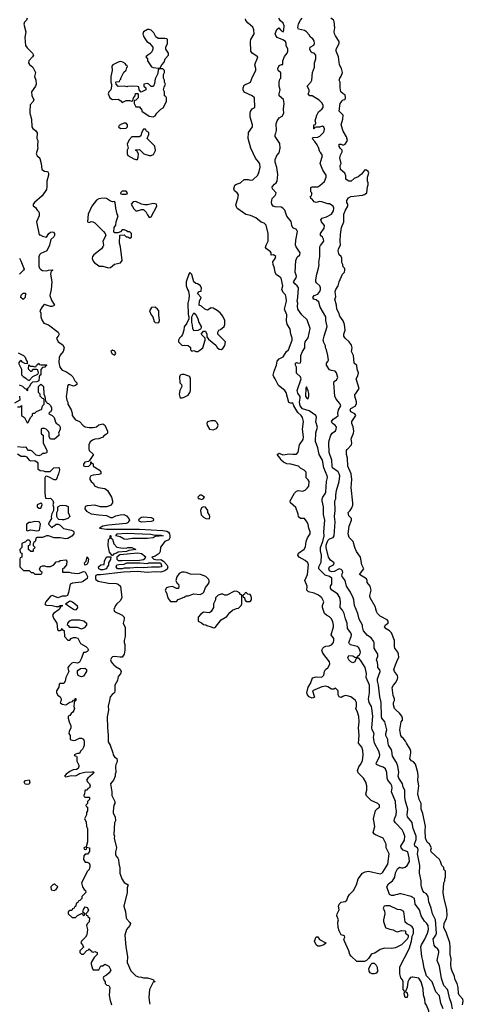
# Model space of a CAD drawing. Header units: inches. Extents: x 2601469 to 2753575, y 449403 to 582909.
# Tile 92 of 256: x 2645954 to 2650529, y 476497 to 486655. Entities that reach past the tile are written whole.
import ezdxf

# ---------------------------------------------------------------- set-up
doc = ezdxf.new("R2010")
doc.units = ezdxf.units.IN
doc.header["$MEASUREMENT"] = 0
for name, color, linetype in [('C6447', 7, 'Continuous'), ('C6448', 7, 'Continuous'), ('C6457', 7, 'Continuous')]:
    doc.layers.add(name, color=color, linetype=linetype)

msp = doc.modelspace()

# ---------------------------------------------------------------- linework, layer by layer
at = {"layer": 'C6447', "color": 4}
for points, elevation in [([(2646475, 480000), (2646465, 479990), (2646451, 479970), (2646452, 479950), (2646462, 479930), (2646431, 479870), (2646422, 479830), (2646410, 479806), (2646370, 479808), (2646362, 479798), (2646358, 479770), (2646332, 479730), (2646332, 479710), (2646347, 479687), (2646372, 479670), (2646382, 479650), (2646382, 479630), (2646372, 479610), (2646390, 479592), (2646430, 479585), (2646470, 479614), (2646498, 479622), (2646510, 479634), (2646522, 479638), (2646527, 479653), (2646532, 479652), (2646532, 479630), (2646518, 479622), (2646514, 479610), (2646511, 479570), (2646518, 479550), (2646512, 479528), (2646502, 479510), (2646483, 479497), (2646470, 479478), (2646454, 479470), (2646454, 479450), (2646465, 479410), (2646481, 479370), (2646481, 479350), (2646465, 479310), (2646462, 479290), (2646474, 479270), (2646473, 479233), (2646484, 479224), (2646510, 479218), (2646530, 479222), (2646570, 479242), (2646590, 479242), (2646610, 479234), (2646618, 479210), (2646618, 479170), (2646611, 479149), (2646602, 479130), (2646582, 479110), (2646570, 479086), (2646550, 479086), (2646514, 479070), (2646522, 479062), (2646538, 479058), (2646542, 479050), (2646544, 479004), (2646564, 478964), (2646565, 478950), (2646558, 478930), (2646541, 478919), (2646504, 478916), (2646470, 478898), (2646432, 478870), (2646414, 478850), (2646430, 478845), (2646484, 478856), (2646530, 478855), (2646550, 478863), (2646570, 478879), (2646627, 478893), (2646697, 478897), (2646715, 478895), (2646722, 478890), (2646705, 478870), (2646656, 478830), (2646642, 478810), (2646652, 478792), (2646674, 478770), (2646682, 478750), (2646674, 478730), (2646658, 478722), (2646650, 478706), (2646630, 478706), (2646624, 478696), (2646622, 478670), (2646614, 478650), (2646618, 478638), (2646630, 478634), (2646670, 478634), (2646674, 478630), (2646674, 478610), (2646654, 478590), (2646652, 478568), (2646634, 478550), (2646638, 478538), (2646654, 478530), (2646653, 478493), (2646644, 478476), (2646642, 478450), (2646622, 478410), (2646640, 478380), (2646642, 478330), (2646652, 478310), (2646652, 478172), (2646640, 478120), (2646614, 478110), (2646618, 478098), (2646630, 478094), (2646642, 478098), (2646646, 478110), (2646642, 478118), (2646674, 478110), (2646673, 478073), (2646653, 478047), (2646630, 478046), (2646614, 478030), (2646612, 477990), (2646630, 477962), (2646650, 477962), (2646670, 477954), (2646677, 477937), (2646677, 477917), (2646671, 477889), (2646652, 477870), (2646592, 477750), (2646602, 477710), (2646620, 477680), (2646632, 477670), (2646634, 477650), (2646594, 477610), (2646593, 477587), (2646573, 477567), (2646558, 477562), (2646553, 477547), (2646538, 477542), (2646530, 477506), (2646518, 477502), (2646514, 477490), (2646498, 477482), (2646490, 477466), (2646470, 477466), (2646454, 477450), (2646454, 477430), (2646493, 477393), (2646530, 477392), (2646550, 477412), (2646590, 477434), (2646594, 477434), (2646610, 477414), (2646622, 477418), (2646626, 477430), (2646606, 477446), (2646610, 477474), (2646630, 477502), (2646650, 477494), (2646662, 477470), (2646652, 477448), (2646634, 477430), (2646638, 477418), (2646653, 477413), (2646658, 477398), (2646674, 477390), (2646671, 477349), (2646650, 477326), (2646642, 477310), (2646652, 477270), (2646645, 477215), (2646632, 477190), (2646592, 477150), (2646585, 477130), (2646602, 477110), (2646612, 477088), (2646574, 477050), (2646574, 477030), (2646590, 477014), (2646610, 477014), (2646647, 477053), (2646662, 477058), (2646670, 477072), (2646678, 477058), (2646694, 477050), (2646698, 477038), (2646710, 477034), (2646730, 477042), (2646752, 477032), (2646754, 477010), (2646720, 476980), (2646692, 476928), (2646691, 476910), (2646704, 476864), (2646710, 476854), (2646770, 476854), (2646790, 476894), (2646810, 476894), (2646830, 476912), (2646872, 476890), (2646892, 476850), (2646877, 476823), (2646850, 476798), (2646818, 476782), (2646814, 476770), (2646824, 476744), (2646834, 476730), (2646834, 476710), (2646853, 476693), (2646874, 476690), (2646882, 476670), (2646878, 476590), (2646883, 476550), (2646899, 476490)], 32), ([(2646926, 480000), (2646950, 479979), (2646990, 479956), (2646999, 479930), (2646994, 479906), (2646970, 479878), (2646962, 479838), (2646936, 479790), (2646936, 479730), (2646931, 479709), (2646910, 479698), (2646886, 479670), (2646881, 479630), (2646866, 479574), (2646871, 479530), (2646856, 479464), (2646859, 479350), (2646867, 479273), (2646866, 479206), (2646885, 479170), (2646915, 479090), (2646918, 479070), (2646931, 479050), (2646954, 479034), (2646958, 479010), (2646957, 478990), (2646944, 478970), (2646941, 478950), (2646945, 478890), (2646938, 478870), (2646938, 478850), (2646921, 478810), (2646891, 478770), (2646905, 478690), (2646905, 478650), (2646936, 478590), (2646936, 478570), (2646925, 478550), (2646916, 478490), (2646918, 478470), (2646938, 478430), (2646942, 478390), (2646932, 478370), (2646925, 478250), (2646931, 478230), (2646927, 478210), (2646951, 478110), (2646943, 478070), (2646943, 478043), (2646947, 478027), (2646965, 478005), (2646971, 477991), (2646975, 477950), (2646986, 477906), (2646986, 477850), (2647006, 477790), (2647030, 477752), (2647072, 477730), (2647062, 477698), (2647061, 477650), (2647027, 477510), (2647045, 477450), (2647051, 477390), (2647057, 477377), (2647090, 477342), (2647096, 477330), (2647091, 477310), (2647056, 477270), (2647039, 477210), (2647048, 477090), (2647065, 476990), (2647062, 476930), (2647101, 476841), (2647152, 476792), (2647180, 476780), (2647210, 476778), (2647231, 476771), (2647270, 476771), (2647317, 476757), (2647334, 476750), (2647338, 476738), (2647352, 476730), (2647330, 476726), (2647291, 476649), (2647285, 476570), (2647291, 476511), (2647297, 476497)], 36), ([(2650000, 477296), (2649986, 477310), (2649950, 477326), (2649930, 477346), (2649914, 477454), (2649886, 477470), (2649850, 477474), (2649770, 477513), (2649730, 477514), (2649714, 477510), (2649702, 477490), (2649717, 477457), (2649721, 477430), (2649705, 477370), (2649706, 477350), (2649725, 477290), (2649730, 477285), (2649770, 477271), (2649806, 477266), (2649830, 477251), (2649850, 477246), (2649890, 477258), (2649930, 477254), (2649934, 477250), (2649934, 477230), (2649962, 477210), (2649962, 477190), (2649951, 477169), (2649892, 477110), (2649830, 477081), (2649790, 477073), (2649715, 477075), (2649670, 477062), (2649617, 477023), (2649590, 477017), (2649578, 477010), (2649551, 476969), (2649531, 476949), (2649510, 476938), (2649430, 476939), (2649372, 476992), (2649359, 477010), (2649350, 477048), (2649302, 477150), (2649298, 477170), (2649306, 477190), (2649302, 477202), (2649270, 477215), (2649250, 477254), (2649238, 477290), (2649236, 477344), (2649241, 477370), (2649225, 477410), (2649227, 477430), (2649249, 477470), (2649241, 477510), (2649249, 477530), (2649270, 477551), (2649310, 477558), (2649328, 477570), (2649338, 477602), (2649354, 477630), (2649398, 477670), (2649429, 477731), (2649445, 477790), (2649490, 477851), (2649516, 477864), (2649550, 477871), (2649670, 477844), (2649689, 477851), (2649700, 477860), (2649750, 477942), (2649766, 478050), (2649733, 478110), (2649735, 478150), (2649702, 478210), (2649624, 478244), (2649612, 478252), (2649600, 478270), (2649616, 478330), (2649604, 478410), (2649625, 478495), (2649643, 478517), (2649666, 478530), (2649666, 478550), (2649646, 478570), (2649580, 478600), (2649529, 478649), (2649524, 478670), (2649533, 478707), (2649534, 478750), (2649522, 478790), (2649498, 478830), (2649446, 478886), (2649437, 478910), (2649452, 478948), (2649470, 478970), (2649489, 479010), (2649497, 479070), (2649494, 479114), (2649482, 479150), (2649449, 479190), (2649454, 479270), (2649449, 479349), (2649456, 479410), (2649450, 479466), (2649439, 479510), (2649422, 479550), (2649428, 479570), (2649428, 479610), (2649418, 479630), (2649398, 479650), (2649370, 479669), (2649330, 479679), (2649310, 479682), (2649286, 479674), (2649270, 479662), (2649250, 479668), (2649238, 479690), (2649238, 479730), (2649210, 479758), (2649192, 479748), (2649170, 479748), (2649133, 479773), (2649110, 479779), (2649070, 479773), (2648972, 479730), (2648993, 479667), (2648982, 479658), (2648970, 479655), (2648938, 479670), (2648922, 479690), (2648915, 479710), (2648929, 479770), (2648952, 479808), (2648975, 479865), (2649010, 479874), (2649070, 479871), (2649089, 479891), (2649097, 479930), (2649109, 479950), (2649132, 479968), (2649148, 480000)], 36), ([(2650000, 477604), (2649990, 477610), (2649884, 477636), (2649870, 477638), (2649850, 477629), (2649830, 477628), (2649810, 477618), (2649790, 477618), (2649769, 477630), (2649741, 477710), (2649759, 477741), (2649799, 477770), (2649813, 477790), (2649823, 477810), (2649830, 477852), (2649850, 477896), (2649870, 477911), (2649890, 477905), (2649910, 477905), (2649930, 477911), (2649949, 477930), (2649973, 477970), (2649972, 478008), (2649957, 478070), (2649910, 478087), (2649887, 478110), (2649886, 478130), (2649923, 478190), (2649925, 478230), (2649913, 478270), (2649897, 478297), (2649830, 478369), (2649817, 478390), (2649819, 478410), (2649837, 478450), (2649840, 478490), (2649832, 478530), (2649829, 478590), (2649788, 478690), (2649795, 478730), (2649793, 478750), (2649783, 478770), (2649749, 478810), (2649743, 478830), (2649739, 478890), (2649726, 478926), (2649703, 478943), (2649670, 478953), (2649635, 478970), (2649630, 478986), (2649664, 479050), (2649669, 479071), (2649659, 479110), (2649612, 479192), (2649604, 479250), (2649609, 479290), (2649590, 479330), (2649586, 479350), (2649595, 479470), (2649585, 479550), (2649581, 479570), (2649558, 479610), (2649550, 479650), (2649563, 479710), (2649561, 479790), (2649527, 479867), (2649529, 479910), (2649516, 479970), (2649498, 480000)], 32), ([(2650000, 478373), (2649955, 478430), (2649949, 478450), (2649957, 478510), (2649932, 478592), (2649927, 478630), (2649926, 478706), (2649910, 478738), (2649903, 478770), (2649893, 478790), (2649864, 478830), (2649858, 478850), (2649863, 478890), (2649854, 478954), (2649841, 478990), (2649798, 479058), (2649793, 479110), (2649786, 479130), (2649759, 479170), (2649749, 479210), (2649749, 479230), (2649729, 479270), (2649730, 479290), (2649741, 479330), (2649719, 479410), (2649690, 479450), (2649685, 479465), (2649683, 479610), (2649667, 479670), (2649653, 479790), (2649643, 479830), (2649644, 479856), (2649672, 479930), (2649667, 479947), (2649649, 479970), (2649646, 480000)], 28), ([(2650000, 479007), (2649995, 479010), (2649979, 479030), (2649989, 479090), (2649989, 479110), (2649981, 479130), (2649942, 479190), (2649932, 479212), (2649910, 479242), (2649894, 479254), (2649885, 479270), (2649875, 479330), (2649889, 479410), (2649902, 479430), (2649902, 479450), (2649895, 479470), (2649870, 479502), (2649835, 479530), (2649819, 479550), (2649810, 479586), (2649809, 479611), (2649818, 479630), (2649818, 479650), (2649804, 479684), (2649796, 479764), (2649809, 479790), (2649830, 479812), (2649849, 479850), (2649853, 479870), (2649849, 479890), (2649819, 479930), (2649813, 479950), (2649831, 480000)], 24), ([(2650000, 476776), (2649986, 476774), (2649970, 476758), (2649958, 476730), (2649951, 476669), (2649934, 476630), (2649950, 476614), (2649955, 476590), (2649950, 476568), (2649930, 476568), (2649922, 476590), (2649918, 476610), (2649926, 476630), (2649909, 476650), (2649909, 476730), (2649902, 476750), (2649884, 476770), (2649873, 476810), (2649875, 476885), (2649969, 477070), (2649994, 477150), (2650000, 477196)], 36)]:
    msp.add_lwpolyline(points, dxfattribs=dict(at, elevation=elevation))
for points, elevation in [([(2646590, 479875), (2646570, 479882), (2646558, 479890), (2646548, 479910), (2646550, 479934), (2646556, 479944), (2646580, 479960), (2646624, 479964), (2646642, 479950), (2646642, 479930), (2646610, 479882)], 32), ([(2646030, 478763), (2646009, 478769), (2645998, 478790), (2646015, 478805), (2646050, 478812), (2646059, 478790), (2646050, 478769)], 28), ([(2646310, 477738), (2646294, 477730), (2646274, 477710), (2646278, 477678), (2646310, 477672), (2646330, 477682), (2646346, 477710), (2646316, 477736)], 32), ([(2649030, 477098), (2649010, 477109), (2648994, 477150), (2649010, 477194), (2649030, 477194), (2649045, 477165), (2649110, 477131), (2649110, 477128), (2649090, 477109), (2649050, 477098)], 36), ([(2649610, 476813), (2649590, 476813), (2649570, 476822), (2649558, 476838), (2649555, 476865), (2649578, 476910), (2649590, 476922), (2649610, 476922), (2649630, 476902), (2649641, 476881), (2649643, 476837), (2649630, 476819)], 36)]:
    msp.add_lwpolyline(points, close=True, dxfattribs=dict(at, elevation=elevation))
at = {"layer": 'C6448', "color": 4}
for points, elevation in [([(2646031, 486670), (2646023, 486650), (2646003, 486630), (2645996, 486610), (2646016, 486530), (2646005, 486470), (2646015, 486390), (2646030, 486366), (2646086, 486310), (2646095, 486290), (2646084, 486270), (2646047, 486230), (2646043, 486210), (2646053, 486193), (2646090, 486166), (2646116, 486110), (2646105, 486070), (2646119, 486030), (2646123, 485990), (2646115, 485970), (2646076, 485910), (2646078, 485870), (2646098, 485830), (2646091, 485810), (2646063, 485777), (2646057, 485710), (2646059, 485690), (2646076, 485630), (2646079, 485550), (2646090, 485531), (2646118, 485510), (2646132, 485488), (2646131, 485430), (2646141, 485410), (2646137, 485350), (2646141, 485330), (2646125, 485270), (2646132, 485250), (2646154, 485234), (2646162, 485222), (2646175, 485170), (2646182, 485110), (2646210, 485091), (2646234, 485090), (2646244, 485084), (2646251, 485070), (2646251, 485050), (2646235, 484990), (2646235, 484930), (2646230, 484902), (2646184, 484836), (2646105, 484770), (2646092, 484750), (2646093, 484733), (2646117, 484717), (2646132, 484690), (2646151, 484671), (2646155, 484655), (2646154, 484630), (2646127, 484570), (2646154, 484434), (2646166, 484434), (2646190, 484421), (2646230, 484412), (2646255, 484450), (2646270, 484461), (2646290, 484466), (2646301, 484461), (2646311, 484449), (2646311, 484430), (2646305, 484415), (2646273, 484387), (2646262, 484330), (2646234, 484270), (2646170, 484242), (2646158, 484230), (2646151, 484209), (2646151, 484111), (2646158, 484090), (2646170, 484078), (2646190, 484066), (2646235, 484065), (2646250, 484071), (2646290, 484074), (2646294, 484070), (2646278, 484062), (2646273, 484047), (2646272, 484030), (2646286, 483950), (2646279, 483870), (2646263, 483810), (2646282, 483762), (2646312, 483710), (2646290, 483695), (2646270, 483695), (2646210, 483718), (2646205, 483715), (2646186, 483694), (2646162, 483650), (2646172, 483628), (2646172, 483590), (2646186, 483550), (2646203, 483523), (2646250, 483505), (2646351, 483430), (2646362, 483410), (2646352, 483390), (2646332, 483370), (2646352, 483330), (2646399, 483299), (2646411, 483270), (2646401, 483230), (2646370, 483195), (2646359, 483170), (2646358, 483118), (2646366, 483070), (2646390, 483038), (2646430, 483025), (2646482, 482990), (2646502, 482970), (2646522, 482930), (2646542, 482910), (2646542, 482890), (2646530, 482882), (2646510, 482875), (2646470, 482889), (2646452, 482888), (2646445, 482870), (2646441, 482810), (2646432, 482768), (2646441, 482730), (2646451, 482710), (2646451, 482690), (2646486, 482630), (2646495, 482595), (2646496, 482570), (2646528, 482528), (2646571, 482511), (2646608, 482468), (2646630, 482456), (2646670, 482446), (2646713, 482447), (2646746, 482454), (2646770, 482474), (2646810, 482486), (2646831, 482471), (2646858, 482410), (2646858, 482390), (2646850, 482378), (2646820, 482360), (2646810, 482348), (2646771, 482329), (2646728, 482328), (2646703, 482317), (2646681, 482299), (2646666, 482270), (2646666, 482226), (2646671, 482210), (2646716, 482170), (2646674, 482106), (2646662, 482098), (2646625, 482090), (2646612, 482070), (2646613, 482053), (2646630, 482046), (2646666, 482050), (2646686, 482070), (2646686, 482094), (2646690, 482094), (2646698, 482078), (2646710, 482074), (2646711, 482050), (2646772, 482010), (2646791, 481991), (2646790, 481969), (2646770, 481962), (2646710, 481957), (2646686, 481950), (2646676, 481930), (2646678, 481910), (2646690, 481892), (2646714, 481870), (2646726, 481846), (2646762, 481830), (2646830, 481819), (2646858, 481798), (2646901, 481730), (2646912, 481690), (2646910, 481670), (2646890, 481643), (2646850, 481628), (2646786, 481630), (2646730, 481645), (2646650, 481641), (2646628, 481632), (2646625, 481610), (2646644, 481584), (2646690, 481558), (2646770, 481545), (2646850, 481541), (2646890, 481519), (2646910, 481519), (2646944, 481536), (2646990, 481548), (2647029, 481549), (2647056, 481536), (2647080, 481510), (2647085, 481490), (2647079, 481481), (2647071, 481469), (2647050, 481458), (2646870, 481441), (2646812, 481430), (2646778, 481410), (2646850, 481399), (2647190, 481398), (2647430, 481385), (2647470, 481378), (2647489, 481369), (2647500, 481350), (2647503, 481330), (2647502, 481310), (2647492, 481288), (2647450, 481270), (2647406, 481214), (2647401, 481170), (2647393, 481147), (2647350, 481119), (2647318, 481110), (2647336, 481090), (2647370, 481083), (2647410, 481087), (2647436, 481070), (2647470, 481030), (2647480, 481010), (2647474, 480986), (2647452, 480968), (2647410, 480954), (2647350, 480959), (2647270, 480950), (2647170, 480963), (2647024, 480956), (2646787, 480927), (2646753, 480927), (2646740, 480920), (2646734, 480910), (2646734, 480890), (2646740, 480880), (2646764, 480864), (2646870, 480842), (2646950, 480837), (2646970, 480832), (2646992, 480812), (2647007, 480690), (2646990, 480658), (2646955, 480630), (2646941, 480610), (2646925, 480570), (2646932, 480550), (2647010, 480511), (2647031, 480491), (2647031, 480470), (2647022, 480430), (2647043, 480383), (2647041, 480290), (2647031, 480250), (2647031, 480230), (2647038, 480210), (2647039, 480150), (2647030, 480109), (2647010, 480079), (2646990, 480077), (2646930, 480085), (2646910, 480081), (2646899, 480070), (2646891, 480050), (2646897, 480030), (2646915, 480010), (2646926, 480000)], 36), ([(2649148, 480000), (2649153, 480010), (2649149, 480030), (2649079, 480119), (2649069, 480150), (2649079, 480170), (2649090, 480181), (2649110, 480191), (2649144, 480196), (2649170, 480206), (2649189, 480230), (2649195, 480250), (2649195, 480270), (2649165, 480310), (2649189, 480390), (2649189, 480410), (2649183, 480443), (2649170, 480475), (2649150, 480494), (2649119, 480510), (2649099, 480530), (2649090, 480548), (2649075, 480590), (2649075, 480610), (2649089, 480650), (2649069, 480690), (2649037, 480717), (2648990, 480737), (2648933, 480753), (2648915, 480770), (2648919, 480810), (2648895, 480870), (2648922, 480930), (2648932, 481032), (2648925, 481050), (2648897, 481077), (2648835, 481110), (2648822, 481130), (2648829, 481150), (2648889, 481191), (2648902, 481218), (2648909, 481270), (2648921, 481310), (2648948, 481350), (2648949, 481370), (2648935, 481410), (2648930, 481446), (2648919, 481470), (2648890, 481508), (2648850, 481509), (2648830, 481526), (2648827, 481553), (2648803, 481623), (2648746, 481670), (2648742, 481690), (2648789, 481770), (2648809, 481790), (2648830, 481796), (2648870, 481791), (2648899, 481801), (2648920, 481820), (2648936, 481844), (2648938, 481890), (2648930, 481906), (2648908, 481928), (2648907, 481987), (2648888, 482008), (2648850, 482028), (2648829, 482049), (2648751, 482069), (2648710, 482074), (2648673, 482090), (2648649, 482110), (2648636, 482136), (2648608, 482170), (2648630, 482182), (2648667, 482167), (2648735, 482175), (2648770, 482171), (2648810, 482174), (2648827, 482193), (2648839, 482270), (2648877, 482323), (2648882, 482350), (2648869, 482431), (2648881, 482510), (2648869, 482550), (2648857, 482570), (2648823, 482603), (2648782, 482670), (2648770, 482698), (2648750, 482698), (2648730, 482706), (2648702, 482810), (2648689, 482830), (2648622, 482882), (2648590, 482949), (2648574, 482970), (2648569, 482989), (2648579, 483030), (2648601, 483090), (2648609, 483131), (2648630, 483156), (2648670, 483176), (2648706, 483230), (2648725, 483250), (2648763, 483350), (2648763, 483370), (2648750, 483410), (2648742, 483462), (2648712, 483512), (2648707, 483547), (2648710, 483610), (2648684, 483670), (2648704, 483750), (2648703, 483790), (2648696, 483816), (2648670, 483839), (2648656, 483870), (2648669, 483910), (2648649, 483989), (2648640, 484000), (2648601, 484021), (2648587, 484047), (2648583, 484090), (2648567, 484130), (2648565, 484155), (2648588, 484190), (2648595, 484210), (2648570, 484228), (2648546, 484226), (2648548, 484250), (2648540, 484260), (2648498, 484290), (2648490, 484306), (2648495, 484330), (2648517, 484370), (2648517, 484450), (2648495, 484535), (2648476, 484556), (2648445, 484565), (2648390, 484609), (2648333, 484633), (2648285, 484645), (2648203, 484703), (2648194, 484714), (2648184, 484744), (2648205, 484810), (2648209, 484849), (2648195, 484870), (2648169, 484890), (2648162, 484910), (2648174, 484946), (2648190, 484958), (2648230, 484971), (2648270, 485005), (2648310, 485005), (2648330, 484998), (2648358, 485002), (2648409, 485051), (2648424, 485090), (2648434, 485134), (2648429, 485169), (2648418, 485190), (2648387, 485227), (2648336, 485330), (2648309, 485430), (2648315, 485490), (2648354, 485550), (2648354, 485570), (2648329, 485649), (2648329, 485690), (2648334, 485706), (2648350, 485734), (2648378, 485750), (2648375, 485850), (2648350, 485868), (2648270, 485908), (2648259, 485930), (2648259, 485950), (2648270, 485978), (2648335, 486010), (2648354, 486066), (2648389, 486130), (2648389, 486150), (2648379, 486190), (2648384, 486210), (2648404, 486250), (2648408, 486270), (2648350, 486309), (2648339, 486330), (2648335, 486430), (2648339, 486450), (2648372, 486508), (2648369, 486550), (2648358, 486578), (2648310, 486618), (2648287, 486647), (2648283, 486663)], 36), ([(2649498, 480000), (2649470, 480049), (2649450, 480069), (2649430, 480068), (2649421, 480059), (2649411, 480030), (2649390, 480021), (2649370, 480029), (2649347, 480050), (2649339, 480070), (2649350, 480095), (2649391, 480091), (2649410, 480078), (2649430, 480074), (2649438, 480082), (2649438, 480090), (2649457, 480103), (2649465, 480115), (2649469, 480130), (2649463, 480150), (2649453, 480173), (2649434, 480190), (2649367, 480207), (2649356, 480216), (2649350, 480228), (2649373, 480290), (2649375, 480310), (2649370, 480328), (2649334, 480374), (2649332, 480430), (2649314, 480474), (2649300, 480530), (2649282, 480562), (2649259, 480590), (2649264, 480650), (2649254, 480694), (2649230, 480730), (2649174, 480770), (2649158, 480790), (2649158, 480810), (2649173, 480830), (2649172, 480892), (2649150, 480909), (2649104, 480924), (2649039, 480990), (2649039, 481010), (2649063, 481057), (2649066, 481130), (2649055, 481175), (2649055, 481210), (2649079, 481270), (2649094, 481330), (2649092, 481370), (2649101, 481490), (2649087, 481550), (2649087, 481630), (2649073, 481690), (2649073, 481710), (2649079, 481730), (2649107, 481770), (2649110, 481782), (2649117, 481890), (2649129, 481931), (2649126, 481950), (2649092, 482030), (2649078, 482110), (2649042, 482170), (2649030, 482238), (2649004, 482304), (2649007, 482393), (2649025, 482450), (2649007, 482507), (2649015, 482555), (2649009, 482570), (2648938, 482618), (2648870, 482640), (2648846, 482670), (2648840, 482710), (2648848, 482750), (2648846, 482766), (2648821, 482801), (2648816, 482830), (2648855, 482950), (2648849, 482970), (2648809, 483009), (2648809, 483069), (2648798, 483090), (2648798, 483110), (2648810, 483118), (2648830, 483112), (2648850, 483114), (2648854, 483130), (2648853, 483190), (2648869, 483230), (2648893, 483270), (2648894, 483306), (2648899, 483330), (2648930, 483372), (2648949, 483470), (2648919, 483559), (2648862, 483610), (2648824, 483670), (2648818, 483698), (2648821, 483730), (2648817, 483750), (2648824, 483790), (2648829, 483890), (2648814, 483910), (2648790, 483930), (2648779, 483950), (2648804, 483990), (2648809, 484010), (2648794, 484050), (2648802, 484170), (2648814, 484206), (2648842, 484230), (2648848, 484250), (2648804, 484310), (2648799, 484330), (2648800, 484380), (2648819, 484470), (2648808, 484490), (2648769, 484509), (2648759, 484530), (2648752, 484572), (2648710, 484628), (2648689, 484689), (2648669, 484710), (2648650, 484721), (2648590, 484725), (2648569, 484730), (2648553, 484750), (2648549, 484770), (2648559, 484810), (2648590, 484842), (2648596, 484856), (2648598, 484870), (2648562, 484910), (2648559, 484930), (2648582, 484958), (2648598, 484970), (2648609, 484990), (2648616, 485056), (2648606, 485130), (2648590, 485186), (2648589, 485211), (2648605, 485255), (2648630, 485282), (2648641, 485330), (2648637, 485377), (2648588, 485450), (2648588, 485470), (2648596, 485484), (2648602, 485510), (2648600, 485580), (2648609, 485610), (2648630, 485642), (2648660, 485660), (2648678, 485690), (2648675, 485730), (2648681, 485790), (2648674, 485830), (2648629, 485870), (2648629, 485890), (2648639, 485930), (2648629, 485969), (2648629, 486010), (2648638, 486042), (2648647, 486053), (2648647, 486107), (2648618, 486130), (2648615, 486150), (2648630, 486182), (2648654, 486194), (2648666, 486194), (2648669, 486230), (2648685, 486275), (2648712, 486308), (2648719, 486330), (2648719, 486350), (2648702, 486390), (2648702, 486410), (2648695, 486430), (2648667, 486447), (2648610, 486470), (2648594, 486490), (2648589, 486510), (2648605, 486555), (2648628, 486572), (2648642, 486550), (2648657, 486537), (2648670, 486531), (2648678, 486550), (2648680, 486590), (2648670, 486618), (2648643, 486643), (2648628, 486670)], 32), ([(2649646, 480000), (2649643, 480023), (2649634, 480050), (2649649, 480090), (2649649, 480110), (2649609, 480170), (2649609, 480229), (2649603, 480243), (2649577, 480277), (2649542, 480302), (2649499, 480350), (2649489, 480390), (2649489, 480410), (2649456, 480470), (2649441, 480530), (2649406, 480610), (2649399, 480670), (2649392, 480690), (2649365, 480750), (2649325, 480810), (2649309, 480870), (2649281, 480910), (2649277, 480930), (2649285, 480950), (2649284, 480970), (2649270, 480984), (2649250, 480989), (2649197, 480963), (2649170, 480960), (2649148, 480970), (2649143, 480990), (2649149, 481011), (2649189, 481030), (2649197, 481050), (2649160, 481080), (2649139, 481110), (2649114, 481210), (2649115, 481235), (2649130, 481282), (2649150, 481300), (2649187, 481313), (2649197, 481330), (2649206, 481474), (2649202, 481530), (2649207, 481590), (2649205, 481690), (2649214, 481710), (2649213, 481750), (2649221, 481799), (2649249, 481891), (2649254, 481950), (2649250, 481970), (2649237, 481990), (2649181, 482030), (2649175, 482050), (2649172, 482110), (2649147, 482190), (2649141, 482290), (2649145, 482315), (2649162, 482370), (2649178, 482390), (2649210, 482412), (2649219, 482430), (2649221, 482450), (2649217, 482457), (2649209, 482470), (2649179, 482490), (2649169, 482510), (2649186, 482534), (2649215, 482550), (2649239, 482570), (2649235, 482595), (2649241, 482630), (2649265, 482670), (2649256, 482696), (2649219, 482739), (2649205, 482770), (2649195, 482910), (2649198, 482922), (2649220, 482940), (2649235, 482965), (2649222, 483010), (2649206, 483030), (2649170, 483034), (2649150, 483042), (2649118, 483090), (2649118, 483110), (2649133, 483127), (2649137, 483143), (2649133, 483190), (2649119, 483250), (2649109, 483270), (2649109, 483289), (2649090, 483326), (2649085, 483350), (2649093, 483390), (2649125, 483490), (2649112, 483550), (2649110, 483590), (2649053, 483690), (2649040, 483740), (2649010, 483764), (2648988, 483770), (2648978, 483790), (2648990, 483811), (2649030, 483822), (2649049, 483851), (2649055, 483870), (2649055, 483890), (2649049, 483909), (2649017, 483937), (2649009, 483950), (2649009, 483970), (2649017, 484030), (2649035, 484090), (2649042, 484130), (2649039, 484150), (2649049, 484210), (2649048, 484310), (2649055, 484325), (2649089, 484370), (2649088, 484390), (2649078, 484410), (2649055, 484430), (2649055, 484450), (2649095, 484505), (2649097, 484530), (2649065, 484570), (2649059, 484590), (2649073, 484607), (2649119, 484621), (2649169, 484650), (2649190, 484682), (2649193, 484710), (2649188, 484730), (2649150, 484755), (2649130, 484755), (2649070, 484777), (2649050, 484779), (2649010, 484770), (2648990, 484777), (2648970, 484802), (2648958, 484810), (2648958, 484818), (2648948, 484830), (2648962, 484838), (2648966, 484850), (2648966, 484870), (2648958, 484878), (2648955, 484890), (2648958, 484922), (2648970, 484932), (2649030, 484931), (2649050, 484945), (2649096, 484984), (2649114, 485030), (2649114, 485050), (2649081, 485101), (2649054, 485170), (2649075, 485255), (2649060, 485280), (2649048, 485290), (2649036, 485336), (2649023, 485363), (2648999, 485399), (2648969, 485430), (2648980, 485440), (2649030, 485442), (2649050, 485452), (2649088, 485490), (2649094, 485506), (2649098, 485530), (2649090, 485546), (2649075, 485555), (2649047, 485547), (2649010, 485546), (2648998, 485542), (2648990, 485528), (2648986, 485530), (2648986, 485570), (2649006, 485574), (2649008, 485590), (2649002, 485610), (2649019, 485670), (2649037, 485703), (2649069, 485730), (2649082, 485750), (2649082, 485770), (2649074, 485794), (2649044, 485824), (2648970, 485869), (2648946, 485870), (2648929, 485890), (2648938, 485910), (2648938, 485930), (2648918, 485970), (2648958, 486010), (2648968, 486030), (2648975, 486110), (2648994, 486166), (2648994, 486210), (2649009, 486250), (2649009, 486289), (2648990, 486309), (2648970, 486314), (2648961, 486321), (2648946, 486350), (2648950, 486371), (2648989, 486391), (2648994, 486410), (2648990, 486438), (2648977, 486457), (2648954, 486474), (2648939, 486499), (2648910, 486529), (2648890, 486544), (2648830, 486558), (2648822, 486570), (2648829, 486611), (2648849, 486651), (2648868, 486670)], 28), ([(2649831, 480000), (2649849, 480051), (2649864, 480076), (2649861, 480110), (2649853, 480130), (2649824, 480170), (2649820, 480190), (2649819, 480250), (2649789, 480330), (2649769, 480350), (2649733, 480370), (2649717, 480390), (2649727, 480413), (2649755, 480430), (2649755, 480450), (2649742, 480462), (2649670, 480502), (2649644, 480530), (2649634, 480550), (2649620, 480600), (2649569, 480690), (2649565, 480715), (2649578, 480770), (2649569, 480810), (2649538, 480850), (2649538, 480870), (2649530, 480886), (2649458, 480930), (2649502, 480990), (2649482, 481030), (2649469, 481110), (2649427, 481167), (2649410, 481210), (2649393, 481273), (2649353, 481313), (2649343, 481350), (2649353, 481430), (2649375, 481490), (2649375, 481510), (2649350, 481538), (2649342, 481570), (2649362, 481590), (2649380, 481620), (2649388, 481648), (2649389, 481670), (2649373, 481830), (2649379, 481910), (2649373, 481970), (2649339, 482050), (2649334, 482130), (2649324, 482170), (2649324, 482210), (2649330, 482222), (2649375, 482270), (2649378, 482290), (2649374, 482330), (2649397, 482390), (2649399, 482410), (2649393, 482453), (2649379, 482490), (2649379, 482510), (2649419, 482570), (2649409, 482589), (2649369, 482610), (2649361, 482630), (2649370, 482645), (2649413, 482667), (2649428, 482692), (2649428, 482712), (2649409, 482770), (2649409, 482790), (2649420, 482800), (2649455, 482850), (2649424, 482950), (2649440, 482980), (2649449, 483010), (2649434, 483050), (2649430, 483086), (2649404, 483110), (2649398, 483190), (2649377, 483230), (2649381, 483270), (2649376, 483296), (2649352, 483332), (2649309, 483369), (2649297, 483390), (2649297, 483410), (2649309, 483450), (2649303, 483510), (2649290, 483548), (2649256, 483596), (2649245, 483630), (2649224, 483670), (2649221, 483710), (2649204, 483770), (2649215, 483795), (2649209, 483850), (2649215, 483870), (2649239, 483910), (2649249, 483950), (2649284, 484030), (2649302, 484050), (2649308, 484070), (2649307, 484087), (2649290, 484106), (2649288, 484130), (2649275, 484150), (2649275, 484195), (2649268, 484210), (2649249, 484229), (2649239, 484270), (2649243, 484290), (2649264, 484330), (2649259, 484370), (2649262, 484438), (2649274, 484510), (2649297, 484570), (2649297, 484650), (2649314, 484690), (2649339, 484730), (2649339, 484750), (2649329, 484770), (2649329, 484790), (2649344, 484816), (2649369, 484831), (2649490, 484844), (2649510, 484851), (2649534, 484870), (2649541, 484930), (2649549, 484950), (2649549, 484970), (2649542, 484990), (2649542, 485030), (2649554, 485070), (2649549, 485090), (2649530, 485104), (2649510, 485104), (2649478, 485062), (2649445, 485035), (2649404, 485016), (2649374, 484990), (2649350, 484989), (2649330, 484998), (2649318, 485010), (2649316, 485044), (2649308, 485070), (2649264, 485110), (2649258, 485150), (2649268, 485170), (2649255, 485230), (2649262, 485258), (2649278, 485290), (2649278, 485310), (2649258, 485330), (2649250, 485346), (2649249, 485370), (2649270, 485371), (2649284, 485364), (2649296, 485364), (2649310, 485372), (2649335, 485410), (2649325, 485445), (2649290, 485506), (2649269, 485569), (2649285, 485630), (2649289, 485669), (2649249, 485710), (2649258, 485790), (2649281, 485819), (2649290, 485827), (2649310, 485832), (2649315, 485850), (2649310, 485878), (2649290, 485889), (2649266, 485910), (2649259, 485950), (2649259, 486010), (2649249, 486030), (2649254, 486050), (2649270, 486072), (2649282, 486110), (2649274, 486150), (2649253, 486190), (2649242, 486270), (2649219, 486330), (2649219, 486350), (2649249, 486410), (2649249, 486430), (2649210, 486489), (2649201, 486510), (2649196, 486530), (2649203, 486570), (2649196, 486636), (2649189, 486650), (2649162, 486670)], 24), ([(2645950, 484194), (2645966, 484166), (2645998, 484082), (2645994, 484070), (2645952, 484028)], 32), ([(2645937, 483217), (2645994, 483190), (2646010, 483174), (2646021, 483141), (2646031, 483130), (2646030, 483106), (2646007, 483107), (2645983, 483123), (2645970, 483138), (2645954, 483130), (2645942, 483110), (2645972, 483050), (2645972, 482990), (2645990, 482972), (2646017, 482957), (2646030, 482942), (2646050, 482934), (2646090, 482974), (2646142, 482998), (2646146, 483010), (2646142, 483042), (2646130, 483046), (2646090, 483046), (2646073, 483027), (2646067, 483027), (2646046, 483050), (2646047, 483093), (2646062, 483082), (2646090, 483082), (2646110, 483074), (2646122, 483078), (2646126, 483090), (2646142, 483098), (2646150, 483112), (2646158, 483098), (2646170, 483094), (2646230, 483094), (2646230, 483086), (2646218, 483082), (2646214, 483070), (2646190, 483066), (2646173, 483047), (2646172, 482990), (2646158, 482982), (2646154, 482970), (2646152, 482928), (2646130, 482918), (2646085, 482915), (2646065, 482895), (2646054, 482870), (2646034, 482850), (2646034, 482830), (2646030, 482826), (2646022, 482842), (2646010, 482846), (2645986, 482870), (2645950, 482886)], 32), ([(2645930, 482662), (2645958, 482662), (2645973, 482673), (2645973, 482573), (2646002, 482550), (2646030, 482494), (2646042, 482498), (2646066, 482550), (2646086, 482570), (2646086, 482590), (2646090, 482594), (2646110, 482594), (2646127, 482613), (2646182, 482638), (2646188, 482672), (2646206, 482690), (2646206, 482730), (2646202, 482742), (2646190, 482746), (2646166, 482770), (2646166, 482790), (2646148, 482810), (2646149, 482871), (2646170, 482894), (2646190, 482882), (2646198, 482870), (2646202, 482790), (2646212, 482768), (2646218, 482718), (2646230, 482714), (2646238, 482698), (2646250, 482694), (2646270, 482674), (2646282, 482650), (2646282, 482630), (2646270, 482606), (2646258, 482602), (2646254, 482590), (2646290, 482572), (2646310, 482552), (2646322, 482502), (2646331, 482491), (2646362, 482470), (2646371, 482451), (2646371, 482429), (2646354, 482390), (2646358, 482378), (2646356, 482364), (2646312, 482328), (2646270, 482326), (2646258, 482350), (2646258, 482390), (2646250, 482406), (2646226, 482430), (2646210, 482438), (2646184, 482436), (2646174, 482430), (2646174, 482390), (2646178, 482378), (2646194, 482370), (2646194, 482290), (2646232, 482210), (2646234, 482190), (2646230, 482186), (2646210, 482178), (2646190, 482178), (2646175, 482165), (2646150, 482154), (2646123, 482163), (2646083, 482203), (2646070, 482209), (2646046, 482210), (2646026, 482230), (2646022, 482242), (2646010, 482246), (2645990, 482242), (2645932, 482248)], 32), ([(2645952, 482770), (2645954, 482730), (2645900, 482700)], 32), ([(2645930, 482176), (2645970, 482151), (2646010, 482151), (2646025, 482145), (2646050, 482112), (2646065, 482105), (2646110, 482106), (2646132, 482090), (2646139, 482079), (2646141, 482021), (2646165, 482005), (2646200, 482000), (2646213, 481993), (2646267, 481993), (2646306, 482030), (2646350, 482035), (2646362, 482030), (2646365, 482010), (2646355, 481970), (2646330, 481906), (2646310, 481906), (2646256, 481936), (2646230, 481946), (2646218, 481942), (2646214, 481930), (2646212, 481770), (2646218, 481718), (2646254, 481714), (2646270, 481718), (2646295, 481695), (2646302, 481670), (2646294, 481650), (2646302, 481630), (2646302, 481590), (2646284, 481556), (2646278, 481530), (2646282, 481510), (2646258, 481470), (2646252, 481450), (2646290, 481414), (2646295, 481425), (2646310, 481432), (2646330, 481452), (2646350, 481452), (2646370, 481441), (2646390, 481418), (2646407, 481407), (2646488, 481388), (2646501, 481381), (2646511, 481370), (2646511, 481350), (2646490, 481327), (2646450, 481304), (2646430, 481299), (2646370, 481308), (2646310, 481309), (2646250, 481329), (2646230, 481329), (2646190, 481313), (2646130, 481313), (2646125, 481310), (2646114, 481270), (2646098, 481262), (2646093, 481247), (2646092, 481230), (2646112, 481210), (2646094, 481190), (2646092, 481170), (2646087, 481167), (2646067, 481167), (2646046, 481190), (2646046, 481230), (2646062, 481238), (2646066, 481270), (2646050, 481286), (2646030, 481286), (2646013, 481267), (2645974, 481250), (2645974, 481210), (2645954, 481190), (2645958, 481158), (2645974, 481150), (2645974, 481110), (2645958, 481102), (2645954, 481090), (2645954, 481010), (2645993, 480973), (2646050, 480972), (2646073, 480953), (2646092, 480952), (2646110, 480934), (2646170, 480934), (2646182, 480938), (2646186, 480950), (2646167, 480967), (2646160, 480980), (2646158, 480990), (2646170, 481012), (2646190, 481022), (2646210, 481022), (2646230, 481012), (2646270, 481012), (2646306, 481030), (2646330, 481062), (2646356, 481064), (2646370, 481074), (2646430, 481082), (2646438, 481070), (2646435, 481030), (2646410, 480998), (2646394, 480990), (2646394, 480954), (2646465, 480955), (2646488, 480948), (2646550, 480940), (2646570, 480944), (2646610, 480962), (2646630, 480957), (2646653, 480910), (2646648, 480890), (2646610, 480861), (2646590, 480852), (2646498, 480842), (2646474, 480830), (2646456, 480744), (2646445, 480715), (2646430, 480708), (2646390, 480708), (2646350, 480689), (2646290, 480714), (2646270, 480709), (2646222, 480650), (2646214, 480630), (2646218, 480618), (2646233, 480613), (2646289, 480611), (2646330, 480602), (2646358, 480602), (2646370, 480612), (2646393, 480613), (2646390, 480606), (2646378, 480602), (2646362, 480570), (2646302, 480530), (2646292, 480510), (2646302, 480482), (2646338, 480430), (2646344, 480364), (2646350, 480354), (2646370, 480354), (2646382, 480358), (2646390, 480374), (2646398, 480358), (2646413, 480353), (2646414, 480290), (2646450, 480254), (2646470, 480254), (2646486, 480270), (2646510, 480282), (2646530, 480282), (2646553, 480273), (2646580, 480220), (2646634, 480190), (2646654, 480170), (2646662, 480150), (2646650, 480138), (2646630, 480128), (2646610, 480126), (2646591, 480069), (2646570, 480028), (2646550, 480018), (2646510, 480022), (2646490, 480015), (2646475, 480000)], 32)]:
    msp.add_lwpolyline(points, dxfattribs=dict(at, elevation=elevation))
for points, elevation in [([(2647290, 486555), (2647270, 486554), (2647232, 486530), (2647225, 486505), (2647238, 486470), (2647265, 486430), (2647291, 486411), (2647325, 486370), (2647325, 486350), (2647316, 486324), (2647297, 486303), (2647274, 486290), (2647254, 486270), (2647272, 486252), (2647272, 486230), (2647314, 486170), (2647330, 486162), (2647390, 486154), (2647402, 486158), (2647418, 486190), (2647443, 486217), (2647455, 486250), (2647488, 486290), (2647488, 486310), (2647462, 486350), (2647462, 486370), (2647478, 486410), (2647478, 486450), (2647470, 486458), (2647450, 486462), (2647382, 486462), (2647358, 486478), (2647338, 486518), (2647310, 486548)], 44), ([(2646990, 486222), (2646970, 486218), (2646914, 486190), (2646905, 486175), (2646906, 486130), (2646892, 486070), (2646894, 486010), (2646902, 485990), (2646902, 485970), (2646892, 485930), (2646872, 485910), (2646865, 485890), (2646882, 485850), (2646910, 485832), (2646970, 485834), (2646998, 485818), (2647010, 485802), (2647050, 485822), (2647090, 485822), (2647110, 485814), (2647122, 485818), (2647126, 485850), (2647146, 485870), (2647147, 485893), (2647170, 485894), (2647174, 485890), (2647174, 485850), (2647150, 485826), (2647138, 485822), (2647134, 485810), (2647134, 485790), (2647150, 485754), (2647190, 485754), (2647198, 485738), (2647210, 485734), (2647214, 485710), (2647290, 485658), (2647330, 485652), (2647350, 485662), (2647368, 485690), (2647408, 485730), (2647435, 485745), (2647468, 485810), (2647466, 485850), (2647462, 485862), (2647446, 485870), (2647446, 485910), (2647438, 485930), (2647443, 485957), (2647458, 485990), (2647448, 486010), (2647448, 486030), (2647438, 486050), (2647438, 486090), (2647446, 486110), (2647446, 486130), (2647430, 486146), (2647390, 486146), (2647382, 486138), (2647380, 486100), (2647350, 486046), (2647344, 485996), (2647334, 485970), (2647330, 485966), (2647310, 485966), (2647286, 485990), (2647270, 485995), (2647234, 485990), (2647234, 485970), (2647254, 485950), (2647254, 485930), (2647208, 485908), (2647186, 485930), (2647182, 485962), (2647170, 485966), (2647110, 485968), (2647066, 485966), (2647058, 485962), (2647030, 485968), (2646970, 485966), (2646948, 485988), (2646946, 486010), (2646950, 486014), (2646982, 486018), (2646986, 486030), (2646998, 486042), (2646998, 486050), (2647028, 486112), (2647050, 486134), (2647058, 486162), (2647066, 486170), (2647062, 486182), (2647050, 486186), (2647042, 486202), (2647016, 486216)], 44), ([(2647050, 485586), (2647030, 485586), (2647004, 485576), (2646978, 485562), (2646974, 485550), (2646993, 485533), (2647050, 485534), (2647066, 485550), (2647066, 485570)], 44), ([(2647250, 485526), (2647230, 485526), (2647210, 485486), (2647202, 485458), (2647190, 485446), (2647110, 485446), (2647084, 485416), (2647062, 485370), (2647071, 485330), (2647062, 485310), (2647062, 485270), (2647070, 485254), (2647130, 485218), (2647150, 485211), (2647170, 485214), (2647176, 485236), (2647178, 485270), (2647162, 485302), (2647150, 485306), (2647147, 485313), (2647190, 485314), (2647234, 485270), (2647290, 485252), (2647310, 485252), (2647335, 485265), (2647354, 485306), (2647346, 485350), (2647268, 485428), (2647286, 485470), (2647286, 485490), (2647263, 485503)], 44), ([(2647050, 484886), (2647010, 484886), (2646994, 484870), (2646998, 484858), (2647010, 484854), (2647050, 484854), (2647062, 484858), (2647066, 484870)], 44), ([(2646830, 484813), (2646790, 484809), (2646770, 484806), (2646746, 484794), (2646699, 484730), (2646661, 484650), (2646654, 484570), (2646670, 484562), (2646690, 484572), (2646709, 484571), (2646730, 484559), (2646819, 484470), (2646836, 484450), (2646842, 484430), (2646812, 484370), (2646818, 484330), (2646811, 484310), (2646798, 484290), (2646718, 484230), (2646705, 484210), (2646701, 484190), (2646710, 484162), (2646725, 484145), (2646754, 484130), (2646773, 484113), (2646810, 484112), (2646870, 484095), (2646890, 484099), (2646930, 484131), (2646992, 484148), (2647009, 484170), (2646993, 484313), (2646982, 484350), (2646987, 484433), (2647030, 484434), (2647050, 484414), (2647070, 484414), (2647090, 484402), (2647106, 484410), (2647106, 484450), (2647090, 484466), (2647070, 484466), (2647056, 484476), (2647030, 484486), (2647010, 484486), (2646993, 484467), (2646964, 484456), (2646936, 484456), (2646924, 484464), (2646927, 484510), (2646945, 484535), (2646949, 484570), (2646969, 484630), (2646959, 484650), (2646944, 484710), (2646938, 484770), (2646930, 484778), (2646910, 484775), (2646890, 484781), (2646849, 484809)], 44), ([(2647150, 484779), (2647125, 484775), (2647102, 484750), (2647130, 484702), (2647150, 484682), (2647170, 484682), (2647210, 484698), (2647230, 484698), (2647258, 484670), (2647270, 484642), (2647290, 484614), (2647310, 484622), (2647368, 484730), (2647366, 484750), (2647330, 484757), (2647270, 484744), (2647245, 484745), (2647210, 484753)], 44), ([(2647710, 484048), (2647698, 484030), (2647672, 483950), (2647672, 483910), (2647685, 483870), (2647695, 483855), (2647701, 483810), (2647699, 483770), (2647687, 483730), (2647692, 483612), (2647698, 483590), (2647698, 483570), (2647676, 483524), (2647650, 483486), (2647645, 483450), (2647632, 483408), (2647622, 483390), (2647602, 483370), (2647592, 483350), (2647592, 483330), (2647630, 483292), (2647650, 483298), (2647692, 483292), (2647714, 483274), (2647714, 483250), (2647730, 483234), (2647750, 483242), (2647770, 483232), (2647790, 483232), (2647810, 483245), (2647842, 483270), (2647868, 483350), (2647866, 483370), (2647826, 483410), (2647850, 483442), (2647870, 483442), (2647875, 483435), (2647885, 483410), (2647882, 483382), (2647900, 483360), (2647977, 483297), (2647990, 483274), (2648010, 483254), (2648030, 483252), (2648050, 483262), (2648070, 483294), (2648075, 483330), (2647998, 483410), (2647998, 483430), (2648008, 483450), (2648023, 483457), (2648062, 483490), (2648069, 483511), (2648069, 483550), (2648050, 483595), (2648021, 483630), (2647990, 483656), (2647950, 483679), (2647930, 483681), (2647890, 483659), (2647862, 483670), (2647830, 483698), (2647806, 483710), (2647808, 483752), (2647826, 483790), (2647786, 483830), (2647806, 483850), (2647826, 483854), (2647828, 483890), (2647814, 483914), (2647786, 483930), (2647770, 483934), (2647749, 483950), (2647730, 484026)], 44), ([(2645990, 483769), (2645966, 483790), (2645968, 483812), (2645988, 483832), (2646012, 483832), (2646011, 483790)], 32), ([(2647350, 483689), (2647313, 483687), (2647292, 483650), (2647311, 483610), (2647328, 483588), (2647341, 483541), (2647350, 483531), (2647370, 483527), (2647390, 483532), (2647397, 483550), (2647389, 483610), (2647389, 483650), (2647375, 483670)], 44), ([(2647750, 483446), (2647738, 483470), (2647736, 483504), (2647728, 483530), (2647728, 483590), (2647750, 483632), (2647770, 483614), (2647791, 483570), (2647801, 483530), (2647826, 483490), (2647825, 483475), (2647817, 483463), (2647790, 483448)], 44), ([(2646910, 483246), (2646894, 483230), (2646906, 483206), (2646930, 483194), (2646946, 483210), (2646935, 483235)], 44), ([(2647625, 482995), (2647610, 482986), (2647602, 482970), (2647605, 482910), (2647622, 482890), (2647625, 482870), (2647606, 482830), (2647598, 482790), (2647604, 482764), (2647610, 482754), (2647630, 482754), (2647650, 482762), (2647690, 482782), (2647709, 482810), (2647715, 482830), (2647714, 482950), (2647708, 482970), (2647698, 482978), (2647650, 482994)], 44), ([(2648910, 482866), (2648905, 482855), (2648901, 482770), (2648910, 482752), (2648930, 482742), (2648937, 482770), (2648937, 482797), (2648930, 482826)], 32), ([(2647970, 482515), (2647930, 482515), (2647890, 482506), (2647885, 482490), (2647886, 482470), (2647910, 482432), (2647950, 482423), (2647982, 482438), (2647994, 482450), (2647999, 482470), (2647990, 482495)], 44), ([(2647830, 481748), (2647810, 481748), (2647792, 481730), (2647794, 481714), (2647806, 481714), (2647830, 481705), (2647846, 481710), (2647858, 481730)], 44), ([(2646170, 481666), (2646134, 481650), (2646134, 481630), (2646150, 481614), (2646170, 481614), (2646186, 481650), (2646182, 481662)], 32), ([(2646390, 481494), (2646358, 481498), (2646346, 481510), (2646338, 481530), (2646338, 481570), (2646346, 481590), (2646346, 481630), (2646370, 481642), (2646390, 481645), (2646430, 481642), (2646453, 481633), (2646452, 481570), (2646472, 481528), (2646450, 481509), (2646410, 481494)], 32), ([(2647850, 481628), (2647830, 481618), (2647818, 481590), (2647825, 481545), (2647850, 481522), (2647874, 481510), (2647910, 481507), (2647913, 481530), (2647909, 481550), (2647895, 481570), (2647893, 481593), (2647870, 481626)], 44), ([(2646110, 481479), (2646070, 481469), (2646052, 481468), (2646022, 481450), (2646022, 481390), (2646030, 481382), (2646070, 481391), (2646130, 481381), (2646150, 481386), (2646158, 481390), (2646168, 481450), (2646158, 481470), (2646150, 481475)], 32), ([(2647210, 481472), (2647190, 481479), (2647182, 481490), (2647190, 481510), (2647210, 481522), (2647230, 481526), (2647310, 481520), (2647330, 481510), (2647334, 481490), (2647330, 481486), (2647310, 481477)], 36), ([(2647050, 481202), (2647070, 481211), (2647109, 481211), (2647152, 481190), (2647080, 481180), (2647054, 481170), (2646970, 481162), (2646951, 481150), (2646920, 481140), (2646910, 481126), (2646906, 481126), (2646880, 481160), (2646865, 481230), (2646869, 481291), (2646886, 481310), (2646886, 481330), (2646890, 481332), (2646894, 481330), (2646894, 481310), (2646910, 481294), (2646926, 481246), (2646954, 481214), (2646995, 481205)], 32), ([(2647350, 481336), (2647410, 481336), (2647432, 481330), (2647350, 481322), (2647330, 481310), (2647270, 481301), (2647117, 481303), (2647050, 481293), (2647030, 481296), (2646990, 481319), (2646946, 481330), (2646958, 481350), (2647050, 481357), (2647306, 481346)], 32), ([(2646630, 481029), (2646626, 481030), (2646622, 481050), (2646638, 481070), (2646650, 481112), (2646662, 481090), (2646658, 481050), (2646650, 481038)], 32), ([(2646790, 480979), (2646769, 480990), (2646768, 481010), (2646790, 481032), (2646826, 481034), (2646829, 481070), (2646850, 481112), (2646894, 481114), (2646890, 481086), (2646871, 481050), (2646870, 481026), (2646854, 481010), (2646850, 480989), (2646810, 480979)], 32), ([(2647171, 481151), (2646987, 481133), (2646957, 481110), (2646954, 481090), (2646970, 481077), (2647010, 481074), (2647190, 481079), (2647230, 481087), (2647245, 481095), (2647253, 481110), (2647210, 481144)], 36), ([(2647395, 481005), (2647313, 481007), (2647230, 480999), (2647170, 481003), (2647090, 480995), (2647030, 480995), (2647010, 480988), (2646962, 480990), (2646949, 481010), (2646955, 481030), (2646975, 481035), (2647030, 481037), (2647058, 481050), (2647070, 481051), (2647192, 481052), (2647270, 481045), (2647286, 481050), (2647390, 481052), (2647405, 481050), (2647410, 481045), (2647416, 481024), (2647416, 481010)], 32), ([(2647650, 480955), (2647625, 480955), (2647599, 480941), (2647573, 480907), (2647564, 480870), (2647577, 480837), (2647591, 480830), (2647596, 480810), (2647590, 480788), (2647570, 480786), (2647530, 480808), (2647490, 480802), (2647467, 480793), (2647454, 480770), (2647472, 480732), (2647473, 480713), (2647484, 480684), (2647494, 480670), (2647510, 480654), (2647570, 480654), (2647587, 480673), (2647650, 480698), (2647670, 480711), (2647690, 480711), (2647750, 480733), (2647814, 480726), (2647843, 480737), (2647852, 480748), (2647870, 480796), (2647899, 480830), (2647909, 480850), (2647909, 480870), (2647902, 480882), (2647872, 480912), (2647818, 480930), (2647714, 480934), (2647670, 480952)], 44), ([(2648170, 480758), (2648090, 480718), (2648070, 480718), (2648050, 480728), (2648030, 480729), (2648002, 480718), (2647972, 480690), (2647972, 480670), (2647952, 480630), (2647952, 480590), (2647930, 480548), (2647910, 480535), (2647850, 480542), (2647820, 480520), (2647794, 480490), (2647794, 480450), (2647830, 480434), (2647850, 480414), (2647872, 480412), (2647884, 480404), (2647930, 480391), (2647950, 480381), (2647970, 480385), (2648030, 480465), (2648090, 480498), (2648122, 480538), (2648150, 480562), (2648190, 480582), (2648210, 480585), (2648238, 480610), (2648246, 480630), (2648246, 480710), (2648242, 480722), (2648230, 480726), (2648222, 480742), (2648196, 480756)], 44), ([(2648290, 480746), (2648278, 480742), (2648273, 480727), (2648258, 480722), (2648254, 480710), (2648258, 480698), (2648273, 480693), (2648274, 480670), (2648290, 480654), (2648330, 480654), (2648346, 480670), (2648346, 480690), (2648336, 480716), (2648330, 480726), (2648307, 480727)], 44), ([(2646530, 480564), (2646510, 480569), (2646446, 480610), (2646426, 480630), (2646470, 480658), (2646498, 480650), (2646546, 480610), (2646550, 480588)], 32), ([(2646590, 480366), (2646550, 480386), (2646470, 480386), (2646462, 480402), (2646448, 480408), (2646449, 480430), (2646470, 480452), (2646490, 480462), (2646570, 480465), (2646614, 480454), (2646642, 480430), (2646642, 480410), (2646618, 480382)], 32)]:
    msp.add_lwpolyline(points, close=True, dxfattribs=dict(at, elevation=elevation))
at = {"layer": 'C6457', "color": 4}
for points, elevation in [([(2650519, 476490), (2650529, 476530), (2650524, 476550), (2650486, 476590), (2650479, 476610), (2650475, 476670), (2650464, 476710), (2650446, 476750), (2650436, 476796), (2650417, 476830), (2650404, 476870), (2650401, 476910), (2650405, 476965), (2650394, 477010), (2650394, 477090), (2650389, 477130), (2650354, 477230), (2650327, 477290), (2650330, 477330), (2650357, 477383), (2650364, 477410), (2650360, 477480), (2650330, 477586), (2650321, 477650), (2650329, 477751), (2650338, 477770), (2650338, 477790), (2650346, 477810), (2650346, 477870), (2650328, 477888), (2650328, 477910), (2650309, 477929), (2650295, 477970), (2650282, 477990), (2650198, 478070), (2650195, 478090), (2650202, 478110), (2650179, 478150), (2650157, 478170), (2650139, 478210), (2650135, 478290), (2650138, 478330), (2650110, 478466), (2650096, 478510), (2650093, 478570), (2650073, 478610), (2650061, 478670), (2650069, 478750), (2650059, 478810), (2650064, 478850), (2650061, 478890), (2650035, 478975), (2650017, 478997), (2650000, 479007)], 24), ([(2650416, 476450), (2650406, 476506), (2650385, 476565), (2650374, 476630), (2650365, 476650), (2650327, 476690), (2650320, 476710), (2650304, 476764), (2650282, 476890), (2650259, 476950), (2650277, 477030), (2650276, 477050), (2650266, 477066), (2650239, 477090), (2650230, 477108), (2650218, 477170), (2650247, 477210), (2650253, 477230), (2650242, 477370), (2650210, 477430), (2650198, 477490), (2650175, 477555), (2650165, 477610), (2650150, 477635), (2650124, 477650), (2650110, 477669), (2650097, 477710), (2650093, 477730), (2650096, 477770), (2650077, 477850), (2650079, 477930), (2650057, 478050), (2650064, 478090), (2650056, 478110), (2650029, 478130), (2650025, 478150), (2650043, 478197), (2650044, 478230), (2650013, 478310), (2650002, 478370), (2650000, 478373)], 28), ([(2650322, 476450), (2650297, 476510), (2650283, 476583), (2650247, 476627), (2650207, 476730), (2650148, 476790), (2650124, 476870), (2650113, 476950), (2650101, 476990), (2650092, 477090), (2650098, 477110), (2650132, 477170), (2650158, 477230), (2650169, 477270), (2650165, 477310), (2650153, 477330), (2650130, 477353), (2650094, 477410), (2650078, 477470), (2650032, 477530), (2650024, 477590), (2650000, 477604)], 32), ([(2650000, 477196), (2650000, 477200), (2650014, 477226), (2650015, 477270), (2650010, 477286), (2650000, 477296)], 36), ([(2650000, 476265), (2650090, 476266), (2650110, 476272), (2650130, 476292), (2650182, 476370), (2650174, 476430), (2650150, 476488), (2650134, 476510), (2650133, 476550), (2650119, 476590), (2650115, 476655), (2650093, 476730), (2650070, 476768), (2650010, 476778), (2650000, 476776)], 36)]:
    msp.add_lwpolyline(points, dxfattribs=dict(at, elevation=elevation))

doc.saveas('drawing.dxf')
